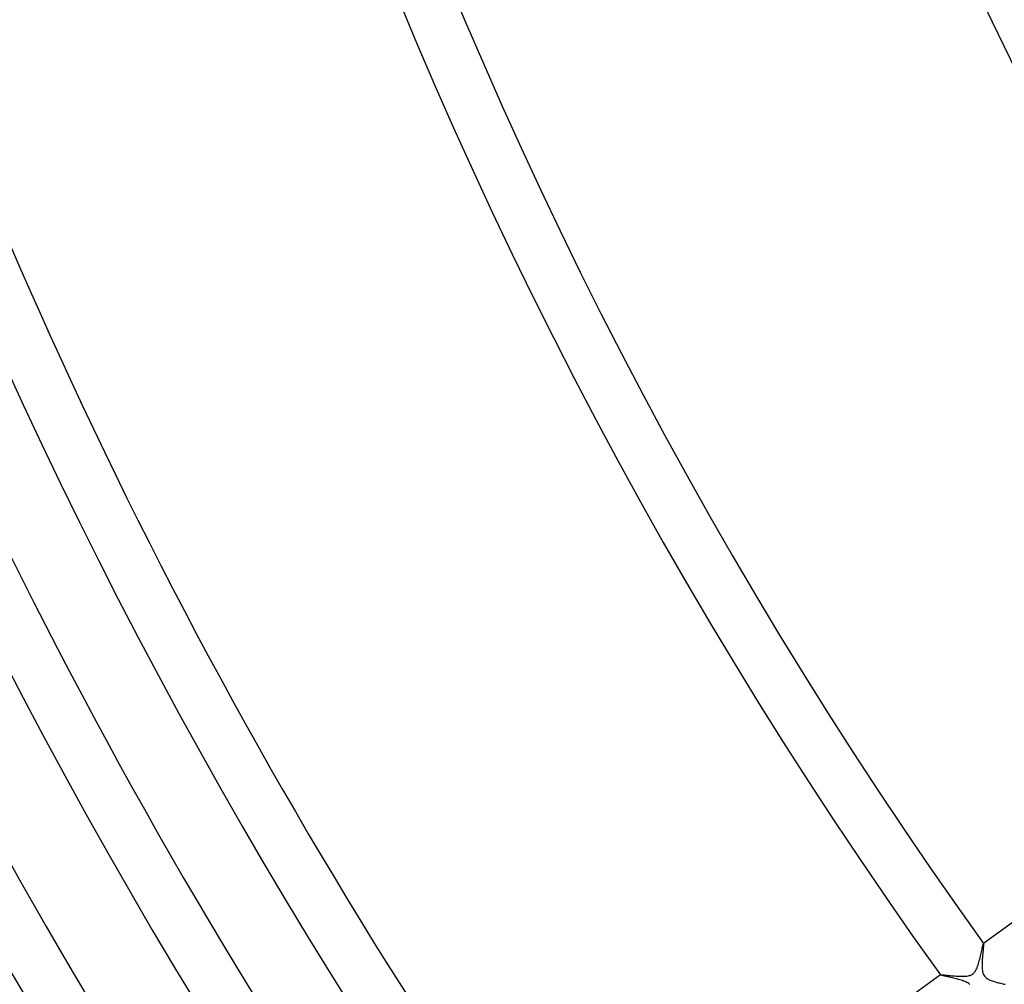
# Model space of a CAD drawing. Header units: millimetres. Extents: x -660 to 660, y -630 to 630.
# Tile 9 of 131: x -363 to -289, y -212 to -139. Entities that reach past the tile are written whole.
import ezdxf

# ---------------------------------------------------------------- set-up
doc = ezdxf.new("R2010")
doc.units = ezdxf.units.MM
doc.layers.add('HIDDEN', color=7, linetype='Continuous')
doc.layers.add('THICK', color=7, linetype='Continuous')

msp = doc.modelspace()

# ---------------------------------------------------------------- linework, layer by layer
at = {"layer": 'HIDDEN'}
for p, q in [((-290.8725891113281, -209.0577545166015), (-290.8558349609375, -208.98779296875)), ((-290.8558349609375, -208.98779296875), (-290.8408203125, -208.927734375)), ((-290.8408203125, -208.927734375), (-290.8277893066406, -208.8789520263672)), ((-290.8277893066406, -208.8789520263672), (-290.8168029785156, -208.8422393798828)), ((-290.8168029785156, -208.8422393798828), (-290.8079223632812, -208.8181762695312)), ((-290.8079223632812, -208.8181762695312), (-290.8011474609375, -208.8072662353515)), ((-290.8011474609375, -208.8072662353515), (-290.8005065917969, -208.806884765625)), ((-290.8005065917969, -208.806884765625), (-290.7998657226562, -208.8066864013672)), ((-290.7998657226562, -208.8066864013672), (-290.7992858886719, -208.8066711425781)), ((-290.7992858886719, -208.8066711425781), (-290.7987060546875, -208.8068695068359)), ((-290.7987060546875, -208.8068695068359), (-290.7981872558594, -208.8072509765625)), ((-290.7981872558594, -208.8072509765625), (-290.7976684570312, -208.8078308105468)), ((-291.0580444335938, -209.8560943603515), (-291.0307006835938, -209.7433166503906)), ((-291.0307006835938, -209.7433166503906), (-291.0045166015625, -209.6322021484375)), ((-291.0045166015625, -209.6322021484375), (-290.9794006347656, -209.523681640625)), ((-290.9794006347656, -209.523681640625), (-290.9554138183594, -209.4186248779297)), ((-290.9554138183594, -209.4186248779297), (-290.9324951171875, -209.3180999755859)), ((-290.9324951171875, -209.3180999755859), (-290.9109802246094, -209.2238006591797)), ((-290.9109802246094, -209.2238006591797), (-290.8909912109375, -209.13671875)), ((-290.8909912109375, -209.13671875), (-290.8725891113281, -209.0577545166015)), ((-291.248046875, -210.5176544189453), (-291.2126770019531, -210.4136199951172)), ((-291.2126770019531, -210.4136199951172), (-291.1790771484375, -210.3058929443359)), ((-291.1790771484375, -210.3058929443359), (-291.1470031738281, -210.1954498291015)), ((-291.1470031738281, -210.1954498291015), (-291.1161499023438, -210.0830688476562)), ((-291.1161499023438, -210.0830688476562), (-291.0865173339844, -209.9696502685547)), ((-291.0865173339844, -209.9696502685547), (-291.0580444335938, -209.8560943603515)), ((-294.0343933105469, -211.1571197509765), (-294.0341796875, -211.1565551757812)), ((-294.0343933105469, -211.15771484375), (-294.0343933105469, -211.1571197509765)), ((-294.0341796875, -211.1583557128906), (-294.0343933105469, -211.15771484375)), ((-294.0341796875, -211.1565551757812), (-294.0338134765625, -211.156021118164)), ((-294.0337829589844, -211.1590118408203), (-294.0341796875, -211.1583557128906)), ((-294.0338134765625, -211.156021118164), (-294.0332336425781, -211.1555023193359)), ((-294.0332336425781, -211.1555023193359), (-294.0211181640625, -211.1525115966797)), ((-294.0211181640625, -211.1525115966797), (-293.9962768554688, -211.1515655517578)), ((-293.9962768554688, -211.1515655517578), (-293.9591064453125, -211.1525268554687)), ((-293.9591064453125, -211.1525268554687), (-293.9100341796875, -211.155288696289)), ((-293.9100341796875, -211.155288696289), (-293.85009765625, -211.15966796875)), ((-293.85009765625, -211.15966796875), (-293.7803649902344, -211.1654663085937)), ((-293.7803649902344, -211.1654663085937), (-293.70166015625, -211.1724853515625)), ((-293.70166015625, -211.1724853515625), (-293.6147766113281, -211.1805419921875)), ((-293.6147766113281, -211.1805419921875), (-293.5205688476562, -211.1894378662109)), ((-293.5205688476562, -211.1894378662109), (-293.4198913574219, -211.198974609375)), ((-293.4198913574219, -211.198974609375), (-293.3134155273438, -211.2089233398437)), ((-293.3134155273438, -211.2089233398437), (-293.2018127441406, -211.218994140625)), ((-293.2018127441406, -211.218994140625), (-293.0858154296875, -211.2289276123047)), ((-293.0858154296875, -211.2289276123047), (-292.966064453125, -211.2384490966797)), ((-292.966064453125, -211.2384490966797), (-292.8433532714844, -211.2472839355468)), ((-292.8433532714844, -211.2472839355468), (-292.7203063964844, -211.2549438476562)), ((-292.1428833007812, -211.2575988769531), (-292.0416259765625, -211.2473754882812)), ((-292.0416259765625, -211.2473754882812), (-291.9499206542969, -211.2328491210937)), ((-291.9499206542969, -211.2328491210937), (-291.8707275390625, -211.2149047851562)), ((-291.8707275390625, -211.2149047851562), (-291.8028564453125, -211.1943969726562)), ((-291.8028564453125, -211.1943969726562), (-291.7451782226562, -211.172134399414)), ((-291.7451782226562, -211.172134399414), (-291.6957702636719, -211.1485900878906)), ((-291.6957702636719, -211.1485900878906), (-291.64990234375, -211.1222381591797)), ((-291.64990234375, -211.1222381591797), (-291.6066589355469, -211.0926666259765)), ((-291.6066589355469, -211.0926666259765), (-291.5658874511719, -211.0597076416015)), ((-291.5658874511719, -211.0597076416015), (-291.52734375, -211.0232696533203)), ((-291.52734375, -211.0232696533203), (-291.489990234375, -210.9822387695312)), ((-291.489990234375, -210.9822387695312), (-291.4508972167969, -210.9322204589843)), ((-291.4508972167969, -210.9322204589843), (-291.4100341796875, -210.871109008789)), ((-291.4100341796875, -210.871109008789), (-291.3677673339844, -210.7971038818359)), ((-291.3677673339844, -210.7971038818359), (-291.3254089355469, -210.7105560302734)), ((-291.3254089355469, -210.7105560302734), (-291.2855224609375, -210.616958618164)), ((-291.2855224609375, -210.616958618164), (-291.248046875, -210.5176544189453)), ((-292.7203063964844, -211.2549438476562), (-292.5985107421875, -211.2609252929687)), ((-292.5985107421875, -211.2609252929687), (-292.4789123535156, -211.2646942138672)), ((-292.4789123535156, -211.2646942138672), (-292.3624877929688, -211.2657318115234)), ((-292.3624877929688, -211.2657318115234), (-292.2501525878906, -211.2635345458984)), ((-292.2501525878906, -211.2635345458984), (-292.1428833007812, -211.2575988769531))]:
    msp.add_line(p, q, dxfattribs=at)
at = {"layer": 'THICK'}
for p, q in [((-261.6719940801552, -187.6436961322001), (-290.8011481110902, -208.8072653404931)), ((-290.8000793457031, -208.9655609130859), (-290.8062744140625, -209.0419921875)), ((-290.7958679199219, -208.9025573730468), (-290.8000793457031, -208.9655609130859)), ((-290.7976684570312, -208.8078308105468), (-290.7944641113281, -208.8227844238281)), ((-290.7939147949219, -208.8545379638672), (-290.7958679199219, -208.9025573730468)), ((-290.7944641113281, -208.8227844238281), (-290.7939147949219, -208.8545379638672)), ((-290.8680114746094, -209.7119903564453), (-290.8792114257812, -209.8480072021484)), ((-290.8564758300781, -209.5811462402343), (-290.8680114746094, -209.7119903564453)), ((-290.8449401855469, -209.4565124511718), (-290.8564758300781, -209.5811462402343)), ((-290.8338012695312, -209.3391418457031), (-290.8449401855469, -209.4565124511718)), ((-290.8234252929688, -209.2300872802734), (-290.8338012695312, -209.3391418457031)), ((-290.8141479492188, -209.1305694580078), (-290.8234252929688, -209.2300872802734)), ((-290.8062744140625, -209.0419921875), (-290.8141479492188, -209.1305694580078)), ((-290.9054870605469, -210.279296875), (-290.908935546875, -210.4279632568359)), ((-290.908935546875, -210.4279632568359), (-290.9078063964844, -210.5740661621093)), ((-290.8987426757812, -210.1324157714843), (-290.9054870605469, -210.279296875)), ((-290.8896789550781, -209.9883422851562), (-290.8987426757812, -210.1324157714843)), ((-290.8792114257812, -209.8480072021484), (-290.8896789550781, -209.9883422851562)), ((-294.0332285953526, -211.1555092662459), (-321.5442485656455, -231.1434352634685)), ((-294.0257263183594, -211.1644897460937), (-294.0337829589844, -211.1590118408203)), ((-294.0084533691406, -211.1714782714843), (-294.0257263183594, -211.1644897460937)), ((-293.9822692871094, -211.179931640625), (-294.0084533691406, -211.1714782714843)), ((-293.9473876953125, -211.1898498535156), (-293.9822692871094, -211.179931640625)), ((-293.9041748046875, -211.2012023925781), (-293.9473876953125, -211.1898498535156)), ((-293.8535461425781, -211.2138366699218), (-293.9041748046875, -211.2012023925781)), ((-293.7959594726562, -211.2276916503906), (-293.8535461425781, -211.2138366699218)), ((-293.7319641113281, -211.2427215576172), (-293.7959594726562, -211.2276916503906)), ((-293.6620788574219, -211.2588958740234), (-293.7319641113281, -211.2427215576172)), ((-290.9078063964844, -210.5740661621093), (-290.9005432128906, -210.7137756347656)), ((-290.9005432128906, -210.7137756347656), (-290.8856811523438, -210.844985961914)), ((-290.8856811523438, -210.844985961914), (-290.8638916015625, -210.9570770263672)), ((-290.8638916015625, -210.9570770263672), (-290.8373718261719, -211.0477752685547)), ((-290.8373718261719, -211.0477752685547), (-290.8078308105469, -211.121109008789)), ((-290.8078308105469, -211.121109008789), (-290.7726440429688, -211.1876220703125)), ((-290.7726440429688, -211.1876220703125), (-290.72998046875, -211.2502136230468)), ((-290.72998046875, -211.2502136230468), (-290.6802368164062, -211.3077239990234)), ((-293.5867919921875, -211.2761535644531), (-293.6620788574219, -211.2588958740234)), ((-293.5066833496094, -211.29443359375), (-293.5867919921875, -211.2761535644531)), ((-293.4225158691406, -211.3135986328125), (-293.5066833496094, -211.29443359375)), ((-293.3348693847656, -211.3336486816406), (-293.4225158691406, -211.3135986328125)), ((-293.2442321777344, -211.3545989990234), (-293.3348693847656, -211.3336486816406)), ((-293.1510620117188, -211.37646484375), (-293.2442321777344, -211.3545989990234)), ((-293.0558776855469, -211.3992767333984), (-293.1510620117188, -211.37646484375)), ((-292.9591979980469, -211.4230651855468), (-293.0558776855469, -211.3992767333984)), ((-292.8614501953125, -211.4478454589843), (-292.9591979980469, -211.4230651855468)), ((-292.76318359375, -211.4736328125), (-292.8614501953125, -211.4478454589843)), ((-292.6651306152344, -211.5004119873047), (-292.76318359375, -211.4736328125)), ((-292.5687561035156, -211.5280609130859), (-292.6651306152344, -211.5004119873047)), ((-292.4747924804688, -211.5566864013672), (-292.5687561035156, -211.5280609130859)), ((-292.3837890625, -211.586441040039), (-292.4747924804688, -211.5566864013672)), ((-292.2962951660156, -211.6174926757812), (-292.3837890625, -211.586441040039)), ((-292.2129211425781, -211.6499481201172), (-292.2962951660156, -211.6174926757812)), ((-292.1333618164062, -211.6843719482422), (-292.2129211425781, -211.6499481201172)), ((-292.0545654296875, -211.7229919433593), (-292.1333618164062, -211.6843719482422)), ((-291.9779663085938, -211.7666015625), (-292.0545654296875, -211.7229919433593)), ((-291.9054870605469, -211.8158111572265), (-291.9779663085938, -211.7666015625)), ((-291.8385314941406, -211.871597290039), (-291.9054870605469, -211.8158111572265)), ((-290.6802368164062, -211.3077239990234), (-290.6246032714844, -211.3594665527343)), ((-290.6246032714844, -211.3594665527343), (-290.5644836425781, -211.405517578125)), ((-290.5644836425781, -211.405517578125), (-290.5010986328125, -211.4465179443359)), ((-290.5010986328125, -211.4465179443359), (-290.4347534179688, -211.4835205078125)), ((-290.4347534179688, -211.4835205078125), (-290.3662414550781, -211.517105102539)), ((-290.3662414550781, -211.517105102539), (-290.2966918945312, -211.5475769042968)), ((-290.2966918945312, -211.5475769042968), (-290.2271728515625, -211.5752410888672)), ((-290.2271728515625, -211.5752410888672), (-290.1563415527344, -211.6012420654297)), ((-290.1563415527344, -211.6012420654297), (-290.0823974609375, -211.62646484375)), ((-290.0823974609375, -211.62646484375), (-290.0057678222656, -211.6509552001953)), ((-290.0057678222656, -211.6509552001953), (-289.9268188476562, -211.6747589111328)), ((-289.9268188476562, -211.6747589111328), (-289.8459167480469, -211.6979064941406)), ((-289.8459167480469, -211.6979064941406), (-289.763427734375, -211.7204284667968)), ((-289.763427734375, -211.7204284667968), (-289.6797790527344, -211.7423858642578)), ((-289.6797790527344, -211.7423858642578), (-289.5953063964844, -211.7638092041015)), ((-289.5953063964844, -211.7638092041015), (-289.5108032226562, -211.78466796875)), ((-289.5108032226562, -211.78466796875), (-289.427490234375, -211.8047332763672)), ((-289.427490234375, -211.8047332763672), (-289.345703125, -211.8240509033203)), ((-289.345703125, -211.8240509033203), (-289.2656860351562, -211.8425903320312)), ((-289.2656860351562, -211.8425903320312), (-289.187744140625, -211.8603973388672))]:
    msp.add_line(p, q, dxfattribs=at)
for centre, radius, start, end in [((0, 2.449212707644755e-15), 592.5, 179.9999801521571, 0), ((0, 3.612588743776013e-15), 581.75, 179.9999801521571, 0), ((0, 4.775964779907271e-15), 571, 179.9999801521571, 0), ((0, 5.93934081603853e-15), 560.25, 179.9999801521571, 0), ((0, 7.102716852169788e-15), 549.5, 179.9999801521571, 0), ((0, 8.266092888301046e-15), 538.75, 179.9999801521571, 0), ((0, 9.429468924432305e-15), 528, 179.9999801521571, 0), ((0, 1.059284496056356e-14), 517.25, 179.9999801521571, 0), ((0, 1.175622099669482e-14), 506.5, 179.9999801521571, 0), ((0, 1.291959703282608e-14), 495.75, 179.9999801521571, 0), ((0, 1.408297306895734e-14), 485, 179.9999801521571, 0), ((0, 1.52463491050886e-14), 474.25, 179.9999801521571, 0), ((0, 1.640972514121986e-14), 463.5, 179.9999801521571, 0), ((0, 1.757310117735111e-14), 452.75, 179.9999801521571, 0), ((0, 1.873647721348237e-14), 442, 179.9999801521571, 0), ((0, 1.989985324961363e-14), 431.25, 179.9999801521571, 0), ((0, 2.106322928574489e-14), 420.5, 179.9999801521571, 0), ((0, 2.222660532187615e-14), 409.75, 179.9999801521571, 0), ((0, 2.314506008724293e-14), 400, 179.9999801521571, 0), ((0, 1.873647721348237e-14), 438, 180.2615926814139, 215.7383945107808), ((0, 1.989985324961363e-14), 427.25, 180.2680098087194, 215.7319773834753), ((0, 2.106322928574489e-14), 416.5, 180.2741404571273, 215.7259040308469), ((0, 2.222660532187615e-14), 405.75, 180.2798127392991, 215.7201744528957), ((0, 2.314506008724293e-14), 396, 180.2890373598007, 215.7110071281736), ((0, 2.314506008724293e-14), 362, 180.3161382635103, 215.6838489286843), ((0, 2.314506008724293e-14), 358, 180.3196906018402, 215.6802965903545), ((0, 2.314506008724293e-14), 322, 180.3554431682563, 215.6445440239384), ((0, 2.314506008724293e-14), 318, 180.3599122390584, 215.6400749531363)]:
    msp.add_arc(centre, radius, start, end, dxfattribs=at)

doc.saveas('drawing.dxf')
